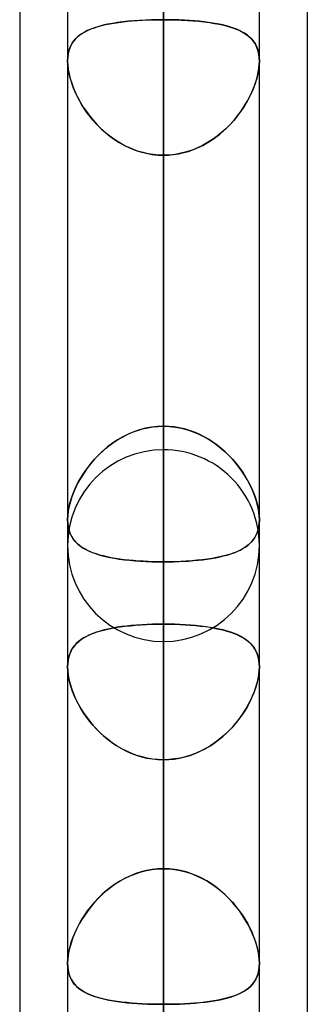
# Model space of a CAD drawing. Header units: millimetres. Extents: x -120 to 100, y -270 to 270.
# Tile 13 of 79: x -50 to -47, y -128 to -117. Entities that reach past the tile are written whole.
import ezdxf

# ---------------------------------------------------------------- set-up
doc = ezdxf.new("R2010")
doc.units = ezdxf.units.MM
doc.layers.add('MAIN-1', color=7, linetype='Continuous')
doc.layers.add('MAIN-2', color=7, linetype='Continuous')

msp = doc.modelspace()

# ---------------------------------------------------------------- linework, layer by layer
at = {"layer": 'MAIN-1'}
for p, q in [((-48.489, 0), (-48.489, -138.963)), ((-49.496, 0), (-49.496, -138.423)), ((-47.481, -138.299), (-47.481, 0)), ((-50, -72.595), (-50, -139.276)), ((-46.978, -73.035), (-46.978, -138.497)), ((-47.481, -122.647), (-47.481, -122.647)), ((-47.481, -122.647), (-47.481, -122.648)), ((-47.481, -122.648), (-47.481, -122.648)), ((-47.481, -122.648), (-47.481, -122.649)), ((-47.481, -122.649), (-47.481, -122.649)), ((-47.481, -122.649), (-47.481, -122.649))]:
    msp.add_line(p, q, dxfattribs=at)
at = {"layer": 'MAIN-2'}
for p, q in [((-48.489, 0), (-48.489, -137.431)), ((-48.489, 0), (-48.489, -126.312)), ((-48.489, 0), (-48.489, -127.737)), ((-48.489, -138.963), (-48.489, 0)), ((-48.489, -137.431), (-48.489, 0)), ((-48.489, -127.737), (-48.489, 0)), ((-48.489, -126.312), (-48.489, 0)), ((-48.489, -90.37), (-48.489, -121.907)), ((-48.489, -123.922), (-48.489, -91.797)), ((-48.489, -101.496), (-48.489, -137.625)), ((-48.489, -139.639), (-48.489, -102.922)), ((-48.489, -121.661), (-48.489, -111.97)), ((-48.489, -111.97), (-48.489, -121.661)), ((-48.489, -112.619), (-48.489, -153.341)), ((-48.489, -155.357), (-48.489, -114.045)), ((-48.489, -114.045), (-48.489, -123.74)), ((-48.489, -123.74), (-48.489, -114.045)), ((-48.489, -126.312), (-48.489, -116.617)), ((-48.489, -116.617), (-48.489, -126.312)), ((-49.253, -117.485), (-49.29, -117.501)), ((-49.282, -117.497), (-49.249, -117.483)), ((-49.213, -117.47), (-49.253, -117.485)), ((-49.249, -117.483), (-49.214, -117.471)), ((-49.214, -117.471), (-49.177, -117.459)), ((-49.17, -117.457), (-49.213, -117.47)), ((-49.177, -117.459), (-49.138, -117.448)), ((-49.124, -117.445), (-49.17, -117.457)), ((-49.138, -117.448), (-49.097, -117.438)), ((-49.076, -117.434), (-49.124, -117.445)), ((-49.097, -117.438), (-49.054, -117.43)), ((-49.025, -117.425), (-49.076, -117.434)), ((-49.054, -117.43), (-49.009, -117.422)), ((-48.972, -117.416), (-49.025, -117.425)), ((-49.009, -117.422), (-48.963, -117.415)), ((-48.917, -117.409), (-48.972, -117.416)), ((-48.963, -117.415), (-48.914, -117.409)), ((-48.859, -117.403), (-48.917, -117.409)), ((-48.914, -117.409), (-48.865, -117.403)), ((-48.865, -117.403), (-48.814, -117.399)), ((-48.8, -117.398), (-48.859, -117.403)), ((-48.814, -117.399), (-48.762, -117.395)), ((-48.74, -117.393), (-48.8, -117.398)), ((-48.762, -117.395), (-48.708, -117.392)), ((-48.678, -117.39), (-48.74, -117.393)), ((-48.708, -117.392), (-48.655, -117.389)), ((-48.616, -117.388), (-48.678, -117.39)), ((-48.655, -117.389), (-48.6, -117.387)), ((-48.552, -117.387), (-48.616, -117.388)), ((-48.6, -117.387), (-48.545, -117.386)), ((-48.489, -117.386), (-48.552, -117.387)), ((-48.545, -117.386), (-48.489, -117.386)), ((-48.489, -121.661), (-48.489, -117.386)), ((-48.489, -117.386), (-48.489, -121.661)), ((-48.433, -117.386), (-48.489, -117.386)), ((-48.489, -117.386), (-48.425, -117.387)), ((-48.378, -117.387), (-48.433, -117.386)), ((-48.425, -117.387), (-48.362, -117.388)), ((-48.323, -117.389), (-48.378, -117.387)), ((-48.362, -117.388), (-48.299, -117.39)), ((-48.269, -117.392), (-48.323, -117.389)), ((-48.299, -117.39), (-48.238, -117.393)), ((-48.216, -117.395), (-48.269, -117.392)), ((-48.238, -117.393), (-48.177, -117.398)), ((-48.164, -117.399), (-48.216, -117.395)), ((-48.177, -117.398), (-48.118, -117.403)), ((-48.113, -117.403), (-48.164, -117.399)), ((-48.118, -117.403), (-48.061, -117.409)), ((-48.063, -117.409), (-48.113, -117.403)), ((-48.015, -117.415), (-48.063, -117.409)), ((-48.061, -117.409), (-48.006, -117.416)), ((-47.969, -117.422), (-48.015, -117.415)), ((-48.006, -117.416), (-47.953, -117.425)), ((-47.924, -117.43), (-47.969, -117.422)), ((-47.953, -117.425), (-47.902, -117.434)), ((-47.881, -117.438), (-47.924, -117.43)), ((-47.902, -117.434), (-47.854, -117.445)), ((-47.84, -117.448), (-47.881, -117.438)), ((-47.854, -117.445), (-47.808, -117.457)), ((-47.801, -117.459), (-47.84, -117.448)), ((-47.808, -117.457), (-47.765, -117.47)), ((-47.763, -117.471), (-47.801, -117.459)), ((-47.765, -117.47), (-47.725, -117.485)), ((-47.728, -117.483), (-47.763, -117.471)), ((-47.696, -117.497), (-47.728, -117.483)), ((-47.725, -117.485), (-47.688, -117.501)), ((-49.409, -117.583), (-49.431, -117.609)), ((-49.431, -117.609), (-49.412, -117.587)), ((-49.412, -117.587), (-49.391, -117.566)), ((-49.384, -117.56), (-49.409, -117.583)), ((-49.391, -117.566), (-49.367, -117.547)), ((-49.355, -117.538), (-49.384, -117.56)), ((-49.367, -117.547), (-49.341, -117.529)), ((-49.324, -117.519), (-49.355, -117.538)), ((-49.341, -117.529), (-49.312, -117.512)), ((-49.29, -117.501), (-49.324, -117.519)), ((-49.312, -117.512), (-49.282, -117.497)), ((-47.665, -117.512), (-47.696, -117.497)), ((-47.688, -117.501), (-47.653, -117.519)), ((-47.637, -117.529), (-47.665, -117.512)), ((-47.653, -117.519), (-47.622, -117.538)), ((-47.611, -117.547), (-47.637, -117.529)), ((-47.622, -117.538), (-47.594, -117.56)), ((-47.587, -117.566), (-47.611, -117.547)), ((-47.594, -117.56), (-47.568, -117.583)), ((-47.565, -117.587), (-47.587, -117.566)), ((-47.568, -117.583), (-47.546, -117.609)), ((-47.546, -117.609), (-47.565, -117.587)), ((-49.484, -117.718), (-49.475, -117.688)), ((-49.467, -117.669), (-49.48, -117.703)), ((-49.475, -117.688), (-49.463, -117.66)), ((-49.451, -117.638), (-49.467, -117.669)), ((-49.463, -117.66), (-49.448, -117.633)), ((-49.431, -117.609), (-49.451, -117.638)), ((-49.448, -117.633), (-49.431, -117.609)), ((-47.529, -117.633), (-47.546, -117.609)), ((-47.546, -117.609), (-47.527, -117.638)), ((-47.515, -117.66), (-47.529, -117.633)), ((-47.527, -117.638), (-47.511, -117.669)), ((-47.503, -117.688), (-47.515, -117.66)), ((-47.511, -117.669), (-47.498, -117.703)), ((-47.493, -117.718), (-47.503, -117.688)), ((-49.494, -117.779), (-49.496, -117.821)), ((-49.496, -117.821), (-49.495, -117.785)), ((-49.495, -117.785), (-49.491, -117.751)), ((-49.489, -117.74), (-49.494, -117.779)), ((-49.491, -117.751), (-49.484, -117.718)), ((-49.48, -117.703), (-49.489, -117.74)), ((-47.498, -117.703), (-47.489, -117.74)), ((-47.487, -117.751), (-47.493, -117.718)), ((-47.489, -117.74), (-47.483, -117.779)), ((-47.483, -117.785), (-47.487, -117.751)), ((-47.483, -117.779), (-47.481, -117.821)), ((-47.481, -117.821), (-47.483, -117.785)), ((-49.496, -117.821), (-49.495, -117.864)), ((-49.495, -117.858), (-49.496, -117.821)), ((-49.491, -117.897), (-49.495, -117.858)), ((-49.495, -117.864), (-49.489, -117.91)), ((-49.485, -117.937), (-49.491, -117.897)), ((-47.493, -117.937), (-47.486, -117.897)), ((-47.483, -117.864), (-47.488, -117.91)), ((-47.486, -117.897), (-47.482, -117.858)), ((-47.481, -117.821), (-47.483, -117.864)), ((-47.482, -117.858), (-47.481, -117.821)), ((-49.489, -117.91), (-49.48, -117.957)), ((-49.476, -117.978), (-49.485, -117.937)), ((-49.48, -117.957), (-49.468, -118.006)), ((-49.464, -118.02), (-49.476, -117.978)), ((-47.513, -118.02), (-47.502, -117.978)), ((-47.497, -117.957), (-47.509, -118.006)), ((-47.502, -117.978), (-47.493, -117.937)), ((-47.488, -117.91), (-47.497, -117.957)), ((-49.468, -118.006), (-49.453, -118.055)), ((-49.45, -118.063), (-49.464, -118.02)), ((-49.453, -118.055), (-49.434, -118.105)), ((-49.434, -118.106), (-49.45, -118.063)), ((-49.434, -118.105), (-49.413, -118.155)), ((-49.416, -118.149), (-49.434, -118.106)), ((-47.543, -118.105), (-47.565, -118.155)), ((-47.562, -118.149), (-47.543, -118.106)), ((-47.525, -118.055), (-47.543, -118.105)), ((-47.543, -118.106), (-47.527, -118.063)), ((-47.527, -118.063), (-47.513, -118.02)), ((-47.509, -118.006), (-47.525, -118.055)), ((-49.396, -118.191), (-49.416, -118.149)), ((-49.413, -118.155), (-49.389, -118.205)), ((-49.373, -118.234), (-49.396, -118.191)), ((-49.389, -118.205), (-49.361, -118.255)), ((-47.589, -118.205), (-47.616, -118.255)), ((-47.604, -118.234), (-47.582, -118.191)), ((-47.565, -118.155), (-47.589, -118.205)), ((-47.582, -118.191), (-47.562, -118.149)), ((-49.349, -118.276), (-49.373, -118.234)), ((-49.361, -118.255), (-49.332, -118.304)), ((-49.322, -118.318), (-49.349, -118.276)), ((-49.332, -118.304), (-49.299, -118.352)), ((-47.646, -118.304), (-47.678, -118.352)), ((-47.655, -118.318), (-47.629, -118.276)), ((-47.616, -118.255), (-47.646, -118.304)), ((-47.629, -118.276), (-47.604, -118.234)), ((-49.294, -118.36), (-49.322, -118.318)), ((-49.299, -118.352), (-49.264, -118.4)), ((-49.263, -118.401), (-49.294, -118.36)), ((-49.264, -118.4), (-49.226, -118.445)), ((-49.23, -118.441), (-49.263, -118.401)), ((-47.714, -118.4), (-47.751, -118.445)), ((-47.747, -118.441), (-47.714, -118.401)), ((-47.678, -118.352), (-47.714, -118.4)), ((-47.714, -118.401), (-47.684, -118.36)), ((-47.684, -118.36), (-47.655, -118.318)), ((-49.196, -118.48), (-49.23, -118.441)), ((-49.226, -118.445), (-49.187, -118.49)), ((-49.159, -118.518), (-49.196, -118.48)), ((-49.187, -118.49), (-49.144, -118.532)), ((-49.12, -118.554), (-49.159, -118.518)), ((-47.857, -118.554), (-47.819, -118.518)), ((-47.791, -118.49), (-47.833, -118.532)), ((-47.819, -118.518), (-47.782, -118.48)), ((-47.751, -118.445), (-47.791, -118.49)), ((-47.782, -118.48), (-47.747, -118.441)), ((-49.144, -118.532), (-49.1, -118.572)), ((-49.08, -118.589), (-49.12, -118.554)), ((-49.1, -118.572), (-49.053, -118.61)), ((-49.037, -118.622), (-49.08, -118.589)), ((-49.053, -118.61), (-49.004, -118.646)), ((-48.994, -118.653), (-49.037, -118.622)), ((-47.984, -118.653), (-47.94, -118.622)), ((-47.925, -118.61), (-47.974, -118.646)), ((-47.94, -118.622), (-47.898, -118.589)), ((-47.878, -118.572), (-47.925, -118.61)), ((-47.898, -118.589), (-47.857, -118.554)), ((-47.833, -118.532), (-47.878, -118.572)), ((-49.004, -118.646), (-48.953, -118.678)), ((-48.948, -118.681), (-48.994, -118.653)), ((-48.953, -118.678), (-48.9, -118.708)), ((-48.901, -118.707), (-48.948, -118.681)), ((-48.853, -118.731), (-48.901, -118.707)), ((-48.9, -118.708), (-48.845, -118.734)), ((-48.078, -118.708), (-48.132, -118.734)), ((-48.124, -118.731), (-48.076, -118.707)), ((-48.025, -118.678), (-48.078, -118.708)), ((-48.076, -118.707), (-48.029, -118.681)), ((-48.029, -118.681), (-47.984, -118.653)), ((-47.974, -118.646), (-48.025, -118.678)), ((-48.803, -118.752), (-48.853, -118.731)), ((-48.845, -118.734), (-48.788, -118.757)), ((-48.753, -118.77), (-48.803, -118.752)), ((-48.788, -118.757), (-48.73, -118.776)), ((-48.701, -118.784), (-48.753, -118.77)), ((-48.73, -118.776), (-48.671, -118.791)), ((-48.649, -118.796), (-48.701, -118.784)), ((-48.671, -118.791), (-48.611, -118.802)), ((-48.596, -118.804), (-48.649, -118.796)), ((-48.611, -118.802), (-48.55, -118.809)), ((-48.543, -118.809), (-48.596, -118.804)), ((-48.55, -118.809), (-48.489, -118.811)), ((-48.489, -118.811), (-48.543, -118.809)), ((-48.489, -118.811), (-48.435, -118.809)), ((-48.427, -118.809), (-48.489, -118.811)), ((-48.489, -118.811), (-48.489, -123.086)), ((-48.489, -123.086), (-48.489, -118.811)), ((-48.489, -118.811), (-48.489, -128.501)), ((-48.489, -128.501), (-48.489, -118.811)), ((-48.435, -118.809), (-48.382, -118.804)), ((-48.367, -118.802), (-48.427, -118.809)), ((-48.382, -118.804), (-48.329, -118.796)), ((-48.306, -118.791), (-48.367, -118.802)), ((-48.329, -118.796), (-48.276, -118.784)), ((-48.247, -118.776), (-48.306, -118.791)), ((-48.276, -118.784), (-48.225, -118.77)), ((-48.189, -118.757), (-48.247, -118.776)), ((-48.225, -118.77), (-48.174, -118.752)), ((-48.132, -118.734), (-48.189, -118.757)), ((-48.174, -118.752), (-48.124, -118.731)), ((-48.865, -121.745), (-48.814, -121.723)), ((-48.8, -121.718), (-48.859, -121.743)), ((-48.814, -121.723), (-48.762, -121.704)), ((-48.74, -121.698), (-48.8, -121.718)), ((-48.762, -121.704), (-48.708, -121.689)), ((-48.678, -121.682), (-48.74, -121.698)), ((-48.708, -121.689), (-48.655, -121.677)), ((-48.616, -121.67), (-48.678, -121.682)), ((-48.655, -121.677), (-48.6, -121.668)), ((-48.552, -121.663), (-48.616, -121.67)), ((-48.6, -121.668), (-48.545, -121.662)), ((-48.489, -121.661), (-48.552, -121.663)), ((-48.545, -121.662), (-48.489, -121.661)), ((-48.489, -121.661), (-48.425, -121.663)), ((-48.433, -121.662), (-48.489, -121.661)), ((-48.378, -121.668), (-48.433, -121.662)), ((-48.425, -121.663), (-48.362, -121.67)), ((-48.323, -121.677), (-48.378, -121.668)), ((-48.362, -121.67), (-48.299, -121.682)), ((-48.269, -121.689), (-48.323, -121.677)), ((-48.299, -121.682), (-48.238, -121.698)), ((-48.216, -121.704), (-48.269, -121.689)), ((-48.238, -121.698), (-48.177, -121.718)), ((-48.164, -121.723), (-48.216, -121.704)), ((-48.177, -121.718), (-48.118, -121.743)), ((-48.113, -121.745), (-48.164, -121.723)), ((-49.054, -121.859), (-49.009, -121.827)), ((-48.972, -121.803), (-49.025, -121.838)), ((-49.009, -121.827), (-48.963, -121.797)), ((-48.917, -121.771), (-48.972, -121.803)), ((-48.963, -121.797), (-48.914, -121.77)), ((-48.859, -121.743), (-48.917, -121.771)), ((-48.914, -121.77), (-48.865, -121.745)), ((-48.118, -121.743), (-48.061, -121.771)), ((-48.063, -121.77), (-48.113, -121.745)), ((-48.015, -121.797), (-48.063, -121.77)), ((-48.061, -121.771), (-48.006, -121.803)), ((-47.969, -121.827), (-48.015, -121.797)), ((-48.006, -121.803), (-47.953, -121.838)), ((-47.924, -121.859), (-47.969, -121.827)), ((-49.177, -121.968), (-49.138, -121.93)), ((-49.124, -121.917), (-49.17, -121.96)), ((-49.138, -121.93), (-49.097, -121.893)), ((-49.076, -121.876), (-49.124, -121.917)), ((-49.097, -121.893), (-49.054, -121.859)), ((-49.025, -121.838), (-49.076, -121.876)), ((-47.953, -121.838), (-47.902, -121.876)), ((-47.881, -121.893), (-47.924, -121.859)), ((-47.902, -121.876), (-47.854, -121.917)), ((-47.84, -121.93), (-47.881, -121.893)), ((-47.854, -121.917), (-47.808, -121.96)), ((-47.801, -121.968), (-47.84, -121.93)), ((-49.213, -122.006), (-49.253, -122.052)), ((-49.249, -122.048), (-49.214, -122.007)), ((-49.214, -122.007), (-49.177, -121.968)), ((-49.17, -121.96), (-49.213, -122.006)), ((-47.808, -121.96), (-47.765, -122.006)), ((-47.763, -122.007), (-47.801, -121.968)), ((-47.765, -122.006), (-47.725, -122.052)), ((-47.728, -122.048), (-47.763, -122.007)), ((-49.341, -122.175), (-49.312, -122.132)), ((-49.29, -122.1), (-49.324, -122.149)), ((-49.312, -122.132), (-49.282, -122.09)), ((-49.253, -122.052), (-49.29, -122.1)), ((-49.282, -122.09), (-49.249, -122.048)), ((-47.696, -122.09), (-47.728, -122.048)), ((-47.725, -122.052), (-47.688, -122.1)), ((-47.665, -122.132), (-47.696, -122.09)), ((-47.688, -122.1), (-47.653, -122.149)), ((-47.637, -122.175), (-47.665, -122.132)), ((-49.391, -122.263), (-49.367, -122.219)), ((-49.355, -122.199), (-49.384, -122.249)), ((-49.367, -122.219), (-49.341, -122.175)), ((-49.324, -122.149), (-49.355, -122.199)), ((-47.653, -122.149), (-47.622, -122.199)), ((-47.611, -122.219), (-47.637, -122.175)), ((-47.622, -122.199), (-47.594, -122.249)), ((-47.587, -122.263), (-47.611, -122.219)), ((-49.448, -122.394), (-49.431, -122.35)), ((-49.409, -122.3), (-49.431, -122.351)), ((-49.431, -122.35), (-49.412, -122.306)), ((-49.412, -122.306), (-49.391, -122.263)), ((-49.384, -122.249), (-49.409, -122.3)), ((-47.594, -122.249), (-47.568, -122.3)), ((-47.565, -122.306), (-47.587, -122.263)), ((-47.568, -122.3), (-47.546, -122.351)), ((-47.546, -122.35), (-47.565, -122.306)), ((-47.529, -122.394), (-47.546, -122.35)), ((-49.467, -122.452), (-49.48, -122.501)), ((-49.475, -122.48), (-49.463, -122.437)), ((-49.451, -122.401), (-49.467, -122.452)), ((-49.463, -122.437), (-49.448, -122.394)), ((-49.431, -122.351), (-49.451, -122.401)), ((-47.546, -122.351), (-47.527, -122.401)), ((-47.515, -122.437), (-47.529, -122.394)), ((-47.527, -122.401), (-47.511, -122.452)), ((-47.503, -122.48), (-47.515, -122.437)), ((-47.511, -122.452), (-47.498, -122.501)), ((-49.489, -122.55), (-49.494, -122.596)), ((-49.491, -122.563), (-49.484, -122.522)), ((-49.48, -122.501), (-49.489, -122.55)), ((-49.484, -122.522), (-49.475, -122.48)), ((-47.493, -122.522), (-47.503, -122.48)), ((-47.498, -122.501), (-47.489, -122.55)), ((-47.487, -122.563), (-47.493, -122.522)), ((-47.489, -122.55), (-47.483, -122.596)), ((-49.494, -122.596), (-49.496, -122.64)), ((-49.496, -122.64), (-49.495, -122.602)), ((-49.495, -122.675), (-49.496, -122.64)), ((-49.496, -122.64), (-49.495, -122.681)), ((-49.495, -122.602), (-49.491, -122.563)), ((-47.483, -122.602), (-47.487, -122.563)), ((-47.481, -122.649), (-47.484, -122.69)), ((-47.483, -122.596), (-47.481, -122.64)), ((-47.481, -122.64), (-47.483, -122.602)), ((-47.482, -122.675), (-47.481, -122.64)), ((-47.481, -122.64), (-47.481, -122.641)), ((-47.481, -122.641), (-47.481, -122.642)), ((-47.481, -122.642), (-47.481, -122.643)), ((-47.481, -122.643), (-47.481, -122.645)), ((-47.481, -122.645), (-47.481, -122.646)), ((-47.481, -122.646), (-47.481, -122.647)), ((-49.491, -122.709), (-49.495, -122.675)), ((-49.495, -122.681), (-49.489, -122.72)), ((-49.485, -122.741), (-49.491, -122.709)), ((-49.489, -122.72), (-49.48, -122.756)), ((-49.476, -122.771), (-49.485, -122.741)), ((-49.48, -122.756), (-49.468, -122.79)), ((-47.499, -122.763), (-47.512, -122.796)), ((-47.502, -122.771), (-47.493, -122.741)), ((-47.49, -122.728), (-47.499, -122.763)), ((-47.493, -122.741), (-47.486, -122.709)), ((-47.484, -122.69), (-47.49, -122.728)), ((-47.486, -122.709), (-47.482, -122.675)), ((-49.464, -122.799), (-49.476, -122.771)), ((-49.468, -122.79), (-49.453, -122.821)), ((-49.45, -122.826), (-49.464, -122.799)), ((-49.453, -122.821), (-49.434, -122.85)), ((-49.434, -122.85), (-49.45, -122.826)), ((-49.416, -122.872), (-49.434, -122.85)), ((-49.434, -122.85), (-49.413, -122.876)), ((-47.547, -122.854), (-47.569, -122.88)), ((-47.562, -122.872), (-47.543, -122.85)), ((-47.528, -122.826), (-47.547, -122.854)), ((-47.543, -122.85), (-47.527, -122.826)), ((-47.512, -122.796), (-47.528, -122.826)), ((-47.527, -122.826), (-47.513, -122.799)), ((-47.513, -122.799), (-47.502, -122.771)), ((-49.396, -122.893), (-49.416, -122.872)), ((-49.413, -122.876), (-49.389, -122.9)), ((-49.373, -122.913), (-49.396, -122.893)), ((-49.389, -122.9), (-49.361, -122.922)), ((-49.349, -122.931), (-49.373, -122.913)), ((-49.361, -122.922), (-49.332, -122.942)), ((-49.322, -122.947), (-49.349, -122.931)), ((-49.332, -122.942), (-49.299, -122.96)), ((-49.294, -122.963), (-49.322, -122.947)), ((-49.299, -122.96), (-49.264, -122.977)), ((-49.263, -122.977), (-49.294, -122.963)), ((-47.683, -122.962), (-47.718, -122.979)), ((-47.714, -122.977), (-47.684, -122.963)), ((-47.684, -122.963), (-47.655, -122.947)), ((-47.651, -122.945), (-47.683, -122.962)), ((-47.655, -122.947), (-47.629, -122.931)), ((-47.621, -122.925), (-47.651, -122.945)), ((-47.629, -122.931), (-47.604, -122.913)), ((-47.593, -122.903), (-47.621, -122.925)), ((-47.604, -122.913), (-47.582, -122.893)), ((-47.569, -122.88), (-47.593, -122.903)), ((-47.582, -122.893), (-47.562, -122.872)), ((-49.264, -122.977), (-49.226, -122.992)), ((-49.23, -122.99), (-49.263, -122.977)), ((-49.196, -123.003), (-49.23, -122.99)), ((-49.226, -122.992), (-49.187, -123.006)), ((-49.159, -123.014), (-49.196, -123.003)), ((-49.187, -123.006), (-49.144, -123.018)), ((-49.12, -123.024), (-49.159, -123.014)), ((-49.144, -123.018), (-49.1, -123.029)), ((-49.08, -123.034), (-49.12, -123.024)), ((-49.1, -123.029), (-49.053, -123.039)), ((-49.037, -123.042), (-49.08, -123.034)), ((-49.053, -123.039), (-49.004, -123.048)), ((-48.994, -123.05), (-49.037, -123.042)), ((-49.004, -123.048), (-48.953, -123.056)), ((-48.948, -123.057), (-48.994, -123.05)), ((-48.953, -123.056), (-48.9, -123.063)), ((-48.901, -123.063), (-48.948, -123.057)), ((-48.853, -123.068), (-48.901, -123.063)), ((-48.9, -123.063), (-48.845, -123.069)), ((-48.803, -123.073), (-48.853, -123.068)), ((-48.845, -123.069), (-48.788, -123.074)), ((-48.753, -123.077), (-48.803, -123.073)), ((-48.788, -123.074), (-48.73, -123.078)), ((-48.191, -123.074), (-48.249, -123.078)), ((-48.225, -123.077), (-48.174, -123.073)), ((-48.135, -123.069), (-48.191, -123.074)), ((-48.174, -123.073), (-48.124, -123.068)), ((-48.081, -123.064), (-48.135, -123.069)), ((-48.124, -123.068), (-48.076, -123.063)), ((-48.028, -123.057), (-48.081, -123.064)), ((-48.076, -123.063), (-48.029, -123.057)), ((-48.029, -123.057), (-47.984, -123.05)), ((-47.977, -123.049), (-48.028, -123.057)), ((-47.984, -123.05), (-47.94, -123.042)), ((-47.929, -123.04), (-47.977, -123.049)), ((-47.94, -123.042), (-47.898, -123.034)), ((-47.882, -123.03), (-47.929, -123.04)), ((-47.898, -123.034), (-47.857, -123.024)), ((-47.838, -123.019), (-47.882, -123.03)), ((-47.857, -123.024), (-47.819, -123.014)), ((-47.796, -123.007), (-47.838, -123.019)), ((-47.819, -123.014), (-47.782, -123.003)), ((-47.756, -122.994), (-47.796, -123.007)), ((-47.782, -123.003), (-47.747, -122.99)), ((-47.718, -122.979), (-47.756, -122.994)), ((-47.747, -122.99), (-47.714, -122.977)), ((-48.701, -123.08), (-48.753, -123.077)), ((-48.73, -123.078), (-48.671, -123.081)), ((-48.649, -123.082), (-48.701, -123.08)), ((-48.671, -123.081), (-48.611, -123.084)), ((-48.596, -123.084), (-48.649, -123.082)), ((-48.611, -123.084), (-48.55, -123.085)), ((-48.543, -123.085), (-48.596, -123.084)), ((-48.55, -123.085), (-48.489, -123.086)), ((-48.489, -123.086), (-48.543, -123.085)), ((-48.428, -123.085), (-48.489, -123.086)), ((-48.489, -123.086), (-48.435, -123.085)), ((-48.489, -132.776), (-48.489, -123.086)), ((-48.489, -123.086), (-48.489, -132.776)), ((-48.435, -123.085), (-48.382, -123.084)), ((-48.368, -123.084), (-48.428, -123.085)), ((-48.382, -123.084), (-48.329, -123.082)), ((-48.308, -123.082), (-48.368, -123.084)), ((-48.329, -123.082), (-48.276, -123.08)), ((-48.249, -123.078), (-48.308, -123.082)), ((-48.276, -123.08), (-48.225, -123.077)), ((-49.134, -123.807), (-49.09, -123.796)), ((-49.07, -123.792), (-49.114, -123.802)), ((-49.09, -123.796), (-49.043, -123.786)), ((-49.024, -123.783), (-49.07, -123.792)), ((-49.043, -123.786), (-48.995, -123.777)), ((-48.977, -123.774), (-49.024, -123.783)), ((-48.995, -123.777), (-48.944, -123.77)), ((-48.928, -123.767), (-48.977, -123.774)), ((-48.944, -123.77), (-48.892, -123.763)), ((-48.877, -123.761), (-48.928, -123.767)), ((-48.892, -123.763), (-48.838, -123.757)), ((-48.825, -123.755), (-48.877, -123.761)), ((-48.838, -123.757), (-48.782, -123.752)), ((-48.771, -123.751), (-48.825, -123.755)), ((-48.782, -123.752), (-48.725, -123.748)), ((-48.716, -123.747), (-48.771, -123.751)), ((-48.725, -123.748), (-48.667, -123.744)), ((-48.66, -123.744), (-48.716, -123.747)), ((-48.667, -123.744), (-48.609, -123.742)), ((-48.603, -123.742), (-48.66, -123.744)), ((-48.609, -123.742), (-48.549, -123.741)), ((-48.546, -123.741), (-48.603, -123.742)), ((-48.549, -123.741), (-48.489, -123.74)), ((-48.489, -123.74), (-48.546, -123.741)), ((-48.489, -123.74), (-48.489, -169.059)), ((-48.431, -123.741), (-48.489, -123.74)), ((-48.489, -123.74), (-48.431, -123.741)), ((-48.373, -123.742), (-48.431, -123.741)), ((-48.431, -123.741), (-48.374, -123.742)), ((-48.374, -123.742), (-48.318, -123.744)), ((-48.316, -123.744), (-48.373, -123.742)), ((-48.318, -123.744), (-48.262, -123.747)), ((-48.26, -123.747), (-48.316, -123.744)), ((-48.262, -123.747), (-48.207, -123.751)), ((-48.205, -123.751), (-48.26, -123.747)), ((-48.207, -123.751), (-48.153, -123.755)), ((-48.151, -123.756), (-48.205, -123.751)), ((-48.153, -123.755), (-48.1, -123.761)), ((-48.098, -123.761), (-48.151, -123.756)), ((-48.1, -123.761), (-48.05, -123.767)), ((-48.047, -123.768), (-48.098, -123.761)), ((-48.05, -123.767), (-48, -123.774)), ((-47.998, -123.775), (-48.047, -123.768)), ((-48, -123.774), (-47.953, -123.783)), ((-47.951, -123.783), (-47.998, -123.775)), ((-47.953, -123.783), (-47.907, -123.792)), ((-47.905, -123.792), (-47.951, -123.783)), ((-47.907, -123.792), (-47.864, -123.802)), ((-47.862, -123.802), (-47.905, -123.792)), ((-49.376, -123.919), (-49.349, -123.899)), ((-49.329, -123.886), (-49.356, -123.904)), ((-49.349, -123.899), (-49.319, -123.88)), ((-49.299, -123.869), (-49.329, -123.886)), ((-49.319, -123.88), (-49.287, -123.863)), ((-49.266, -123.853), (-49.299, -123.869)), ((-49.287, -123.863), (-49.253, -123.847)), ((-49.231, -123.838), (-49.266, -123.853)), ((-49.253, -123.847), (-49.215, -123.833)), ((-49.194, -123.825), (-49.231, -123.838)), ((-49.215, -123.833), (-49.176, -123.819)), ((-49.155, -123.813), (-49.194, -123.825)), ((-49.176, -123.819), (-49.134, -123.807)), ((-49.114, -123.802), (-49.155, -123.813)), ((-47.864, -123.802), (-47.822, -123.813)), ((-47.82, -123.814), (-47.862, -123.802)), ((-47.822, -123.813), (-47.783, -123.825)), ((-47.781, -123.826), (-47.82, -123.814)), ((-47.783, -123.825), (-47.746, -123.838)), ((-47.744, -123.839), (-47.781, -123.826)), ((-47.746, -123.838), (-47.711, -123.853)), ((-47.709, -123.854), (-47.744, -123.839)), ((-47.711, -123.853), (-47.679, -123.869)), ((-47.677, -123.87), (-47.709, -123.854)), ((-47.679, -123.869), (-47.649, -123.886)), ((-47.647, -123.887), (-47.677, -123.87)), ((-47.649, -123.886), (-47.621, -123.904)), ((-47.619, -123.906), (-47.647, -123.887)), ((-49.444, -123.994), (-49.459, -124.021)), ((-49.458, -124.018), (-49.441, -123.99)), ((-49.425, -123.969), (-49.444, -123.994)), ((-49.441, -123.99), (-49.422, -123.964)), ((-49.405, -123.945), (-49.425, -123.969)), ((-49.422, -123.964), (-49.4, -123.941)), ((-49.382, -123.924), (-49.405, -123.945)), ((-49.4, -123.941), (-49.376, -123.919)), ((-49.356, -123.904), (-49.382, -123.924)), ((-47.621, -123.904), (-47.596, -123.924)), ((-47.594, -123.926), (-47.619, -123.906)), ((-47.596, -123.924), (-47.573, -123.945)), ((-47.571, -123.947), (-47.594, -123.926)), ((-47.573, -123.945), (-47.552, -123.969)), ((-47.551, -123.97), (-47.571, -123.947)), ((-47.552, -123.969), (-47.534, -123.994)), ((-47.533, -123.996), (-47.551, -123.97)), ((-47.534, -123.994), (-47.518, -124.021)), ((-47.517, -124.023), (-47.533, -123.996)), ((-49.49, -124.115), (-49.482, -124.08)), ((-49.483, -124.083), (-49.49, -124.117)), ((-49.472, -124.051), (-49.483, -124.083)), ((-49.482, -124.08), (-49.471, -124.048)), ((-49.459, -124.021), (-49.472, -124.051)), ((-49.471, -124.048), (-49.458, -124.018)), ((-47.518, -124.021), (-47.505, -124.051)), ((-47.505, -124.052), (-47.517, -124.023)), ((-47.505, -124.051), (-47.495, -124.083)), ((-47.494, -124.084), (-47.505, -124.052)), ((-47.495, -124.083), (-47.487, -124.117)), ((-47.487, -124.118), (-47.494, -124.084)), ((-49.496, -124.191), (-49.495, -124.152)), ((-49.495, -124.153), (-49.496, -124.191)), ((-49.495, -124.23), (-49.496, -124.191)), ((-49.496, -124.191), (-49.495, -124.232)), ((-49.495, -124.152), (-49.49, -124.115)), ((-49.49, -124.117), (-49.495, -124.153)), ((-47.487, -124.117), (-47.483, -124.153)), ((-47.483, -124.153), (-47.487, -124.118)), ((-47.481, -124.191), (-47.483, -124.153)), ((-47.483, -124.153), (-47.481, -124.191)), ((-47.483, -124.23), (-47.481, -124.191)), ((-47.481, -124.191), (-47.483, -124.232)), ((-49.49, -124.271), (-49.495, -124.23)), ((-49.495, -124.232), (-49.49, -124.275)), ((-49.483, -124.314), (-49.49, -124.271)), ((-49.49, -124.275), (-49.482, -124.32)), ((-49.473, -124.357), (-49.483, -124.314)), ((-47.505, -124.358), (-47.494, -124.314)), ((-47.488, -124.275), (-47.496, -124.32)), ((-47.494, -124.314), (-47.487, -124.271)), ((-47.483, -124.232), (-47.488, -124.275)), ((-47.487, -124.271), (-47.483, -124.23)), ((-49.482, -124.32), (-49.47, -124.367)), ((-49.46, -124.402), (-49.473, -124.357)), ((-49.47, -124.367), (-49.456, -124.414)), ((-49.444, -124.447), (-49.46, -124.402)), ((-49.456, -124.414), (-49.439, -124.461)), ((-47.522, -124.414), (-47.539, -124.461)), ((-47.533, -124.447), (-47.518, -124.402)), ((-47.507, -124.367), (-47.522, -124.414)), ((-47.518, -124.402), (-47.505, -124.358)), ((-47.496, -124.32), (-47.507, -124.367)), ((-49.426, -124.492), (-49.444, -124.447)), ((-49.439, -124.461), (-49.419, -124.509)), ((-49.405, -124.538), (-49.426, -124.492)), ((-49.419, -124.509), (-49.396, -124.557)), ((-47.559, -124.509), (-47.582, -124.557)), ((-47.572, -124.538), (-47.552, -124.493)), ((-47.539, -124.461), (-47.559, -124.509)), ((-47.552, -124.493), (-47.533, -124.447)), ((-49.382, -124.583), (-49.405, -124.538)), ((-49.396, -124.557), (-49.37, -124.605)), ((-49.357, -124.628), (-49.382, -124.583)), ((-49.37, -124.605), (-49.342, -124.652)), ((-47.607, -124.605), (-47.635, -124.652)), ((-47.621, -124.628), (-47.595, -124.583)), ((-47.582, -124.557), (-47.607, -124.605)), ((-47.595, -124.583), (-47.572, -124.538)), ((-49.329, -124.672), (-49.357, -124.628)), ((-49.342, -124.652), (-49.311, -124.699)), ((-49.299, -124.717), (-49.329, -124.672)), ((-49.311, -124.699), (-49.278, -124.744)), ((-49.266, -124.76), (-49.299, -124.717)), ((-47.712, -124.76), (-47.679, -124.717)), ((-47.666, -124.699), (-47.699, -124.744)), ((-47.679, -124.717), (-47.649, -124.673)), ((-47.635, -124.652), (-47.666, -124.699)), ((-47.649, -124.673), (-47.621, -124.628)), ((-49.278, -124.744), (-49.243, -124.788)), ((-49.231, -124.802), (-49.266, -124.76)), ((-49.243, -124.788), (-49.205, -124.831)), ((-49.194, -124.844), (-49.231, -124.802)), ((-49.205, -124.831), (-49.166, -124.872)), ((-47.772, -124.831), (-47.812, -124.872)), ((-47.784, -124.844), (-47.747, -124.802)), ((-47.734, -124.788), (-47.772, -124.831)), ((-47.747, -124.802), (-47.712, -124.76)), ((-47.699, -124.744), (-47.734, -124.788)), ((-49.154, -124.883), (-49.194, -124.844)), ((-49.166, -124.872), (-49.124, -124.911)), ((-49.112, -124.921), (-49.154, -124.883)), ((-49.124, -124.911), (-49.08, -124.948)), ((-49.068, -124.958), (-49.112, -124.921)), ((-47.909, -124.958), (-47.865, -124.921)), ((-47.854, -124.911), (-47.898, -124.948)), ((-47.865, -124.921), (-47.824, -124.883)), ((-47.812, -124.872), (-47.854, -124.911)), ((-47.824, -124.883), (-47.784, -124.844)), ((-49.08, -124.948), (-49.034, -124.983)), ((-49.023, -124.991), (-49.068, -124.958)), ((-49.034, -124.983), (-48.986, -125.016)), ((-48.975, -125.023), (-49.023, -124.991)), ((-48.986, -125.016), (-48.936, -125.046)), ((-48.926, -125.052), (-48.975, -125.023)), ((-48.052, -125.052), (-48.003, -125.023)), ((-47.992, -125.016), (-48.042, -125.046)), ((-48.003, -125.023), (-47.955, -124.991)), ((-47.944, -124.983), (-47.992, -125.016)), ((-47.955, -124.991), (-47.909, -124.958)), ((-47.898, -124.948), (-47.944, -124.983)), ((-48.936, -125.046), (-48.884, -125.073)), ((-48.875, -125.077), (-48.926, -125.052)), ((-48.884, -125.073), (-48.831, -125.097)), ((-48.822, -125.1), (-48.875, -125.077)), ((-48.831, -125.097), (-48.776, -125.118)), ((-48.769, -125.12), (-48.822, -125.1)), ((-48.776, -125.118), (-48.721, -125.135)), ((-48.714, -125.137), (-48.769, -125.12)), ((-48.721, -125.135), (-48.663, -125.148)), ((-48.659, -125.149), (-48.714, -125.137)), ((-48.319, -125.149), (-48.263, -125.137)), ((-48.257, -125.135), (-48.314, -125.148)), ((-48.263, -125.137), (-48.209, -125.12)), ((-48.201, -125.118), (-48.257, -125.135)), ((-48.209, -125.12), (-48.155, -125.1)), ((-48.146, -125.097), (-48.201, -125.118)), ((-48.155, -125.1), (-48.103, -125.077)), ((-48.093, -125.073), (-48.146, -125.097)), ((-48.103, -125.077), (-48.052, -125.052)), ((-48.042, -125.046), (-48.093, -125.073)), ((-48.663, -125.148), (-48.606, -125.158)), ((-48.603, -125.159), (-48.659, -125.149)), ((-48.606, -125.158), (-48.547, -125.164)), ((-48.546, -125.164), (-48.603, -125.159)), ((-48.547, -125.164), (-48.489, -125.166)), ((-48.489, -125.166), (-48.546, -125.164)), ((-48.489, -125.166), (-48.432, -125.164)), ((-48.43, -125.164), (-48.489, -125.166)), ((-48.489, -171.073), (-48.489, -125.166)), ((-48.489, -125.166), (-48.489, -134.861)), ((-48.489, -134.861), (-48.489, -125.166)), ((-48.432, -125.164), (-48.375, -125.159)), ((-48.372, -125.158), (-48.43, -125.164)), ((-48.375, -125.159), (-48.319, -125.149)), ((-48.314, -125.148), (-48.372, -125.158)), ((-48.892, -126.411), (-48.838, -126.386)), ((-48.836, -126.385), (-48.89, -126.41)), ((-48.838, -126.386), (-48.782, -126.364)), ((-48.78, -126.363), (-48.836, -126.385)), ((-48.782, -126.364), (-48.725, -126.345)), ((-48.723, -126.345), (-48.78, -126.363)), ((-48.725, -126.345), (-48.667, -126.331)), ((-48.666, -126.33), (-48.723, -126.345)), ((-48.667, -126.331), (-48.609, -126.32)), ((-48.607, -126.32), (-48.666, -126.33)), ((-48.609, -126.32), (-48.549, -126.314)), ((-48.548, -126.314), (-48.607, -126.32)), ((-48.549, -126.314), (-48.489, -126.312)), ((-48.489, -126.312), (-48.548, -126.314)), ((-48.489, -126.312), (-48.429, -126.314)), ((-48.429, -126.314), (-48.489, -126.312)), ((-48.429, -126.314), (-48.37, -126.32)), ((-48.369, -126.32), (-48.429, -126.314)), ((-48.37, -126.32), (-48.312, -126.33)), ((-48.31, -126.331), (-48.369, -126.32)), ((-48.312, -126.33), (-48.254, -126.345)), ((-48.252, -126.345), (-48.31, -126.331)), ((-48.254, -126.345), (-48.197, -126.363)), ((-48.195, -126.364), (-48.252, -126.345)), ((-48.197, -126.363), (-48.142, -126.385)), ((-48.14, -126.386), (-48.195, -126.364)), ((-48.142, -126.385), (-48.088, -126.41)), ((-48.085, -126.411), (-48.14, -126.386)), ((-49.043, -126.506), (-48.995, -126.472)), ((-48.992, -126.47), (-49.041, -126.504)), ((-48.995, -126.472), (-48.944, -126.44)), ((-48.942, -126.439), (-48.992, -126.47)), ((-48.944, -126.44), (-48.892, -126.411)), ((-48.89, -126.41), (-48.942, -126.439)), ((-48.088, -126.41), (-48.035, -126.439)), ((-48.033, -126.44), (-48.085, -126.411)), ((-48.035, -126.439), (-47.985, -126.47)), ((-47.983, -126.472), (-48.033, -126.44)), ((-47.985, -126.47), (-47.937, -126.504)), ((-47.934, -126.506), (-47.983, -126.472)), ((-49.176, -126.624), (-49.134, -126.582)), ((-49.132, -126.58), (-49.174, -126.621)), ((-49.134, -126.582), (-49.09, -126.543)), ((-49.087, -126.541), (-49.132, -126.58)), ((-49.09, -126.543), (-49.043, -126.506)), ((-49.041, -126.504), (-49.087, -126.541)), ((-47.937, -126.504), (-47.89, -126.541)), ((-47.888, -126.543), (-47.934, -126.506)), ((-47.89, -126.541), (-47.846, -126.58)), ((-47.844, -126.582), (-47.888, -126.543)), ((-47.846, -126.58), (-47.804, -126.621)), ((-47.802, -126.624), (-47.844, -126.582)), ((-49.253, -126.711), (-49.215, -126.667)), ((-49.213, -126.664), (-49.25, -126.708)), ((-49.215, -126.667), (-49.176, -126.624)), ((-49.174, -126.621), (-49.213, -126.664)), ((-47.804, -126.621), (-47.764, -126.664)), ((-47.762, -126.667), (-47.802, -126.624)), ((-47.764, -126.664), (-47.727, -126.708)), ((-47.725, -126.711), (-47.762, -126.667)), ((-49.317, -126.799), (-49.347, -126.846)), ((-49.319, -126.802), (-49.287, -126.756)), ((-49.285, -126.753), (-49.317, -126.799)), ((-49.287, -126.756), (-49.253, -126.711)), ((-49.25, -126.708), (-49.285, -126.753)), ((-47.727, -126.708), (-47.693, -126.753)), ((-47.69, -126.756), (-47.725, -126.711)), ((-47.693, -126.753), (-47.66, -126.799)), ((-47.658, -126.802), (-47.69, -126.756)), ((-47.66, -126.799), (-47.631, -126.846)), ((-49.4, -126.944), (-49.376, -126.896)), ((-49.374, -126.892), (-49.398, -126.94)), ((-49.376, -126.896), (-49.349, -126.849)), ((-49.347, -126.846), (-49.374, -126.892)), ((-49.349, -126.849), (-49.319, -126.802)), ((-47.629, -126.849), (-47.658, -126.802)), ((-47.631, -126.846), (-47.604, -126.892)), ((-47.602, -126.896), (-47.629, -126.849)), ((-47.604, -126.892), (-47.579, -126.94)), ((-47.577, -126.944), (-47.602, -126.896)), ((-49.441, -127.038), (-49.422, -126.991)), ((-49.42, -126.987), (-49.44, -127.035)), ((-49.422, -126.991), (-49.4, -126.944)), ((-49.398, -126.94), (-49.42, -126.987)), ((-47.579, -126.94), (-47.557, -126.987)), ((-47.556, -126.991), (-47.577, -126.944)), ((-47.557, -126.987), (-47.538, -127.035)), ((-47.536, -127.038), (-47.556, -126.991)), ((-49.457, -127.083), (-49.471, -127.13)), ((-49.471, -127.132), (-49.458, -127.085)), ((-49.458, -127.085), (-49.441, -127.038)), ((-49.44, -127.035), (-49.457, -127.083)), ((-47.538, -127.035), (-47.521, -127.083)), ((-47.52, -127.085), (-47.536, -127.038)), ((-47.521, -127.083), (-47.507, -127.13)), ((-47.506, -127.132), (-47.52, -127.085)), ((-49.482, -127.176), (-49.49, -127.221)), ((-49.49, -127.222), (-49.482, -127.177)), ((-49.471, -127.13), (-49.482, -127.176)), ((-49.482, -127.177), (-49.471, -127.132)), ((-47.507, -127.13), (-47.496, -127.176)), ((-47.495, -127.177), (-47.506, -127.132)), ((-47.496, -127.176), (-47.488, -127.221)), ((-47.487, -127.222), (-47.495, -127.177)), ((-49.495, -127.264), (-49.496, -127.305)), ((-49.496, -127.305), (-49.495, -127.264)), ((-49.496, -127.305), (-49.495, -127.343)), ((-49.495, -127.342), (-49.496, -127.305)), ((-49.49, -127.221), (-49.495, -127.264)), ((-49.495, -127.264), (-49.49, -127.222)), ((-47.488, -127.221), (-47.483, -127.264)), ((-47.483, -127.264), (-47.487, -127.222)), ((-47.483, -127.264), (-47.481, -127.305)), ((-47.481, -127.305), (-47.483, -127.264)), ((-47.481, -127.305), (-47.483, -127.343)), ((-47.483, -127.342), (-47.481, -127.305)), ((-49.49, -127.378), (-49.495, -127.342)), ((-49.495, -127.343), (-49.49, -127.379)), ((-49.483, -127.412), (-49.49, -127.378)), ((-49.49, -127.379), (-49.483, -127.413)), ((-49.473, -127.443), (-49.483, -127.412)), ((-49.483, -127.413), (-49.472, -127.445)), ((-47.505, -127.443), (-47.494, -127.412)), ((-47.495, -127.413), (-47.505, -127.445)), ((-47.487, -127.379), (-47.495, -127.413)), ((-47.494, -127.412), (-47.487, -127.378)), ((-47.487, -127.378), (-47.483, -127.342)), ((-47.483, -127.343), (-47.487, -127.379)), ((-49.46, -127.472), (-49.473, -127.443)), ((-49.472, -127.445), (-49.459, -127.474)), ((-49.444, -127.499), (-49.46, -127.472)), ((-49.459, -127.474), (-49.443, -127.501)), ((-49.426, -127.524), (-49.444, -127.499)), ((-49.443, -127.501), (-49.424, -127.526)), ((-49.405, -127.546), (-49.426, -127.524)), ((-47.572, -127.546), (-47.552, -127.524)), ((-47.535, -127.501), (-47.554, -127.526)), ((-47.552, -127.524), (-47.533, -127.499)), ((-47.519, -127.474), (-47.535, -127.501)), ((-47.533, -127.499), (-47.518, -127.472)), ((-47.505, -127.445), (-47.519, -127.474)), ((-47.518, -127.472), (-47.505, -127.443)), ((-49.424, -127.526), (-49.402, -127.549)), ((-49.382, -127.567), (-49.405, -127.546)), ((-49.402, -127.549), (-49.378, -127.57)), ((-49.357, -127.586), (-49.382, -127.567)), ((-49.378, -127.57), (-49.352, -127.589)), ((-49.329, -127.604), (-49.357, -127.586)), ((-49.352, -127.589), (-49.323, -127.607)), ((-49.299, -127.62), (-49.329, -127.604)), ((-49.323, -127.607), (-49.292, -127.623)), ((-49.266, -127.635), (-49.299, -127.62)), ((-49.292, -127.623), (-49.259, -127.638)), ((-47.685, -127.623), (-47.718, -127.638)), ((-47.711, -127.635), (-47.679, -127.62)), ((-47.654, -127.607), (-47.685, -127.623)), ((-47.679, -127.62), (-47.649, -127.604)), ((-47.625, -127.589), (-47.654, -127.607)), ((-47.649, -127.604), (-47.621, -127.586)), ((-47.599, -127.57), (-47.625, -127.589)), ((-47.621, -127.586), (-47.595, -127.567)), ((-47.575, -127.549), (-47.599, -127.57)), ((-47.595, -127.567), (-47.572, -127.546)), ((-47.554, -127.526), (-47.575, -127.549)), ((-49.231, -127.649), (-49.266, -127.635)), ((-49.259, -127.638), (-49.224, -127.651)), ((-49.194, -127.661), (-49.231, -127.649)), ((-49.224, -127.651), (-49.187, -127.663)), ((-49.154, -127.672), (-49.194, -127.661)), ((-49.187, -127.663), (-49.147, -127.674)), ((-49.112, -127.683), (-49.154, -127.672)), ((-49.147, -127.674), (-49.106, -127.684)), ((-49.068, -127.692), (-49.112, -127.683)), ((-49.106, -127.684), (-49.063, -127.693)), ((-49.023, -127.7), (-49.068, -127.692)), ((-49.063, -127.693), (-49.017, -127.701)), ((-48.975, -127.707), (-49.023, -127.7)), ((-49.017, -127.701), (-48.971, -127.708)), ((-48.926, -127.714), (-48.975, -127.707)), ((-48.971, -127.708), (-48.922, -127.714)), ((-48.875, -127.719), (-48.926, -127.714)), ((-48.922, -127.714), (-48.872, -127.72)), ((-48.823, -127.724), (-48.875, -127.719)), ((-48.872, -127.72), (-48.82, -127.724)), ((-48.769, -127.728), (-48.823, -127.724)), ((-48.82, -127.724), (-48.767, -127.728)), ((-48.714, -127.731), (-48.769, -127.728)), ((-48.767, -127.728), (-48.713, -127.732)), ((-48.659, -127.734), (-48.714, -127.731)), ((-48.713, -127.732), (-48.658, -127.734)), ((-48.265, -127.732), (-48.32, -127.734)), ((-48.319, -127.734), (-48.263, -127.731)), ((-48.211, -127.728), (-48.265, -127.732)), ((-48.263, -127.731), (-48.209, -127.728)), ((-48.158, -127.724), (-48.211, -127.728)), ((-48.209, -127.728), (-48.155, -127.724)), ((-48.106, -127.72), (-48.158, -127.724)), ((-48.155, -127.724), (-48.103, -127.719)), ((-48.056, -127.714), (-48.106, -127.72)), ((-48.103, -127.719), (-48.052, -127.714)), ((-48.007, -127.708), (-48.056, -127.714)), ((-48.052, -127.714), (-48.002, -127.707)), ((-47.96, -127.701), (-48.007, -127.708)), ((-48.002, -127.707), (-47.955, -127.7)), ((-47.915, -127.693), (-47.96, -127.701)), ((-47.955, -127.7), (-47.909, -127.692)), ((-47.872, -127.684), (-47.915, -127.693)), ((-47.909, -127.692), (-47.865, -127.683)), ((-47.83, -127.674), (-47.872, -127.684)), ((-47.865, -127.683), (-47.823, -127.672)), ((-47.791, -127.663), (-47.83, -127.674)), ((-47.823, -127.672), (-47.784, -127.661)), ((-47.754, -127.651), (-47.791, -127.663)), ((-47.784, -127.661), (-47.746, -127.649)), ((-47.718, -127.638), (-47.754, -127.651)), ((-47.746, -127.649), (-47.711, -127.635)), ((-48.603, -127.736), (-48.659, -127.734)), ((-48.658, -127.734), (-48.602, -127.736)), ((-48.546, -127.737), (-48.603, -127.736)), ((-48.602, -127.736), (-48.545, -127.737)), ((-48.489, -127.737), (-48.546, -127.737)), ((-48.545, -127.737), (-48.489, -127.737)), ((-48.432, -127.737), (-48.489, -127.737)), ((-48.489, -127.737), (-48.432, -127.737)), ((-48.376, -127.736), (-48.432, -127.737)), ((-48.432, -127.737), (-48.375, -127.736)), ((-48.32, -127.734), (-48.376, -127.736)), ((-48.375, -127.736), (-48.319, -127.734))]:
    msp.add_line(p, q, dxfattribs=at)
for start, end in [(90, 180), (359.9999, 90), (180, 270), (270, 359.9999)]:
    msp.add_arc((-48.489, -122.915), 1.008, start, end, dxfattribs=at)

doc.saveas('drawing.dxf')
